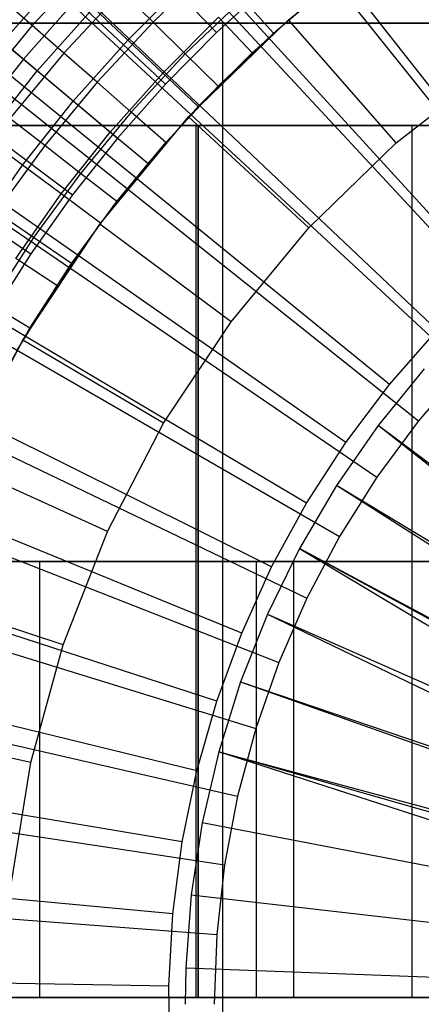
# Model space of a CAD drawing. Extents: x 0.1 to 20.1, y -10 to 10.
# Tile 38 of 127: x 9.063 to 9.432, y 0 to 0.903. Entities that reach past the tile are written whole.
import ezdxf

# ---------------------------------------------------------------- set-up
doc = ezdxf.new("R2010")
doc.units = 0
doc.header["$LTSCALE"] = 2.54
doc.layers.get('0').update_dxf_attribs({"linetype": 'CONTINUOUS'})

# ---------------------------------------------------------------- blocks, each defined once
blk = doc.blocks.new('DROPS_COLOR_E_STL')
at = {"color": 0}
for p, q in [((9.54445, 0.70807, 14.69615), (3.92722, 7.86745, 1.7)), ((9.54445, 0.70807, 14.69615), (3.92722, 7.86745, 1.7)), ((3.92599, 7.74196, 1.7), (9.56482, 0.67109, 14.61615)), ((3.92599, 7.74196, 1.7), (9.56482, 0.67109, 14.61615)), ((9.49367, 0.66511, 14.69615), (3.36304, 7.39009, 1.7)), ((9.49367, 0.66511, 14.69615), (3.36304, 7.39009, 1.7)), ((3.3647, 7.25893, 1.7), (9.51617, 0.62922, 14.61615)), ((3.3647, 7.25893, 1.7), (9.51617, 0.62922, 14.61615)), ((9.44621, 0.61851, 14.69615), (2.83566, 6.87237, 1.7)), ((9.44621, 0.61851, 14.69615), (2.83566, 6.87237, 1.7)), ((2.84107, 6.7353, 1.7), (9.47078, 0.58383, 14.61615)), ((2.84107, 6.7353, 1.7), (9.47078, 0.58383, 14.61615)), ((9.40232, 0.56854, 14.69615), (2.34796, 6.31711, 1.7)), ((9.40232, 0.56854, 14.69615), (2.34796, 6.31711, 1.7)), ((2.35804, 6.17401, 1.7), (9.42891, 0.53518, 14.61615)), ((2.35804, 6.17401, 1.7), (9.42891, 0.53518, 14.61615)), ((9.36223, 0.51546, 14.69615), (1.90259, 5.72735, 1.7)), ((9.36223, 0.51546, 14.69615), (1.90259, 5.72735, 1.7)), ((1.9183, 5.57819, 1.7), (9.39079, 0.48353, 14.61615)), ((1.9183, 5.57819, 1.7), (9.39079, 0.48353, 14.61615)), ((9.32618, 0.45957, 14.69615), (1.502, 5.10631, 1.7)), ((9.32618, 0.45957, 14.69615), (1.502, 5.10631, 1.7)), ((1.52432, 4.95117, 1.7), (9.35664, 0.42918, 14.61615)), ((1.52432, 4.95117, 1.7), (9.35664, 0.42918, 14.61615)), ((9.29435, 0.40116, 14.69615), (1.14837, 4.45738, 1.7)), ((9.29435, 0.40116, 14.69615), (1.14837, 4.45738, 1.7)), ((1.1783, 4.29646, 1.7), (9.32665, 0.37243, 14.61615)), ((1.1783, 4.29646, 1.7), (9.32665, 0.37243, 14.61615)), ((9.26693, 0.34057, 14.69615), (0.84362, 3.78411, 1.7)), ((9.26693, 0.34057, 14.69615), (0.84362, 3.78411, 1.7)), ((0.88217, 3.61773, 1.7), (9.30098, 0.31359, 14.61615)), ((0.88217, 3.61773, 1.7), (9.30098, 0.31359, 14.61615)), ((9.24405, 0.27812, 14.69615), (0.58943, 3.09017, 1.7)), ((9.24405, 0.27812, 14.69615), (0.58943, 3.09017, 1.7)), ((0.63759, 2.91877, 1.7), (9.27978, 0.253, 14.61615)), ((0.63759, 2.91877, 1.7), (9.27978, 0.253, 14.61615)), ((9.22585, 0.21414, 14.69615), (0.38719, 2.37935, 1.7)), ((9.22585, 0.21414, 14.69615), (0.38719, 2.37935, 1.7)), ((0.44593, 2.20348, 1.7), (9.26317, 0.191, 14.61615)), ((0.44593, 2.20348, 1.7), (9.26317, 0.191, 14.61615)), ((9.21242, 0.149, 14.69615), (0.23799, 1.65554, 1.7)), ((9.21242, 0.149, 14.69615), (0.23799, 1.65554, 1.7)), ((0.30826, 1.47587, 1.7), (9.25123, 0.12793, 14.61615)), ((0.30826, 1.47587, 1.7), (9.25123, 0.12793, 14.61615)), ((9.30979, 0.90308, 8.88366), (9.41025, 0.98196, 8.88366)), ((9.30979, 0.90308, 8.88366), (9.41025, 0.98196, 8.88366)), ((9.16581, 0.97259, 8.79935), (9.24379, 0.89141, 8.88366)), ((9.16581, 0.97259, 8.79935), (9.24379, 0.89141, 8.88366)), ((9.12941, 0.95644, 13.25862), (9.07495, 0.89783, 13.25862)), ((9.12941, 0.95644, 13.25862), (9.07495, 0.89783, 13.25862)), ((9.24006, 0.95318, 13.28854), (9.18561, 0.90107, 13.28854)), ((9.24006, 0.95318, 13.28854), (9.18561, 0.90107, 13.28854)), ((9.0478, 0.8829, 13.3091), (9.10091, 0.94259, 13.3091)), ((9.0478, 0.8829, 13.3091), (9.10091, 0.94259, 13.3091)), ((8.98402, 0.93642, 8.70955), (9.06693, 0.86685, 8.79935)), ((8.98402, 0.93642, 8.70955), (9.06693, 0.86685, 8.79935)), ((9.21543, 0.93759, 13.33869), (9.16241, 0.88457, 13.33869)), ((9.21543, 0.93759, 13.33869), (9.16241, 0.88457, 13.33869)), ((9.29287, 0.93608, 8.88366), (9.24379, 0.89141, 8.88366)), ((9.29287, 0.93608, 8.88366), (9.24379, 0.89141, 8.88366)), ((9.29617, 0.89099, 13.29872), (9.34985, 0.93663, 13.29872)), ((9.29617, 0.89099, 13.29872), (9.34985, 0.93663, 13.29872)), ((9.20384, 0.08304, 14.69615), (0.14266, 0.92268, 1.7)), ((9.20384, 0.08304, 14.69615), (0.14266, 0.92268, 1.7)), ((9.07495, 0.89783, 13.25862), (9.04774, 0.92166, 13.23676)), ((9.07495, 0.89783, 13.25862), (9.04774, 0.92166, 13.23676)), ((9.15686, 0.92939, 13.27597), (9.10395, 0.87244, 13.27597)), ((9.15686, 0.92939, 13.27597), (9.10395, 0.87244, 13.27597)), ((9.18561, 0.90107, 13.28854), (9.15686, 0.92939, 13.27597)), ((9.18561, 0.90107, 13.28854), (9.15686, 0.92939, 13.27597)), ((9.26791, 0.92231, 13.29616), (9.21522, 0.87189, 13.29616)), ((9.26791, 0.92231, 13.29616), (9.21522, 0.87189, 13.29616)), ((9.29617, 0.89099, 13.29872), (9.26791, 0.92231, 13.29616)), ((9.29617, 0.89099, 13.29872), (9.26791, 0.92231, 13.29616)), ((9.11495, 0.92105, 8.79935), (9.06693, 0.86685, 8.79935)), ((9.11495, 0.92105, 8.79935), (9.06693, 0.86685, 8.79935)), ((9.07954, 0.85626, 13.32627), (9.13106, 0.91415, 13.32627)), ((9.07954, 0.85626, 13.32627), (9.13106, 0.91415, 13.32627)), ((9.11495, 0.92105, 8.79935), (9.19718, 0.84416, 8.88366)), ((9.11495, 0.92105, 8.79935), (9.19718, 0.84416, 8.88366)), ((9.16241, 0.88457, 13.33869), (9.13106, 0.91415, 13.32627)), ((9.16241, 0.88457, 13.33869), (9.13106, 0.91415, 13.32627)), ((9.32865, 0.91925, 13.34871), (9.27651, 0.87285, 13.34871)), ((9.32865, 0.91925, 13.34871), (9.27651, 0.87285, 13.34871)), ((9.24578, 0.90542, 13.3462), (9.19458, 0.85422, 13.3462)), ((9.24578, 0.90542, 13.3462), (9.19458, 0.85422, 13.3462)), ((9.24578, 0.90542, 13.3462), (9.27651, 0.87285, 13.34871)), ((9.24578, 0.90542, 13.3462), (9.27651, 0.87285, 13.34871)), ((8.97307, 0.9, 18.65433), (9.24974, 0.9, 18.58371)), ((9.24974, 0.9, 26.40089), (8.97307, 0.9, 26.33027)), ((8.97307, 0.9, 18.65433), (9.24974, 0.9, 18.58371)), ((9.24974, 0.9, 26.40089), (8.97307, 0.9, 26.33027)), ((9.07495, 0.89783, 13.25862), (9.02403, 0.83613, 13.25862)), ((9.07495, 0.89783, 13.25862), (9.02403, 0.83613, 13.25862)), ((9.10395, 0.87244, 13.27597), (9.07495, 0.89783, 13.25862)), ((9.10395, 0.87244, 13.27597), (9.07495, 0.89783, 13.25862)), ((9.18561, 0.90107, 13.28854), (9.1343, 0.84585, 13.28854)), ((9.18561, 0.90107, 13.28854), (9.1343, 0.84585, 13.28854)), ((9.21522, 0.87189, 13.29616), (9.18561, 0.90107, 13.28854)), ((9.21522, 0.87189, 13.29616), (9.18561, 0.90107, 13.28854)), ((9.21827, 0.81397, 8.88366), (9.30979, 0.90308, 8.88366)), ((9.21827, 0.81397, 8.88366), (9.30979, 0.90308, 8.88366)), ((9.24974, -0.9, 18.58371), (9.24974, 0.9, 18.58371)), ((9.24974, 0.9, 18.58371), (9.53074, 0.9, 18.53302)), ((9.24974, -0.9, 18.58371), (9.24974, 0.9, 18.58371)), ((9.24974, -0.9, 26.40089), (9.24974, 0.9, 26.40089)), ((9.53074, 0.9, 26.45159), (9.24974, 0.9, 26.40089)), ((9.24974, -0.9, 26.40089), (9.24974, 0.9, 26.40089)), ((9.24974, 0.9, 18.58371), (9.53074, 0.9, 18.53302)), ((9.53074, 0.9, 26.45159), (9.24974, 0.9, 26.40089)), ((9.40856, 0.7902, 9.98366), (9.30979, 0.90308, 8.88366)), ((9.40856, 0.7902, 9.98366), (9.30979, 0.90308, 8.88366)), ((9.24379, 0.89141, 8.88366), (9.19718, 0.84416, 8.88366)), ((9.24379, 0.89141, 8.88366), (9.19718, 0.84416, 8.88366)), ((9.24527, 0.84228, 13.29872), (9.29617, 0.89099, 13.29872)), ((9.24527, 0.84228, 13.29872), (9.29617, 0.89099, 13.29872)), ((9.07954, 0.85626, 13.32627), (9.0478, 0.8829, 13.3091)), ((9.07954, 0.85626, 13.32627), (9.0478, 0.8829, 13.3091)), ((9.11256, 0.82856, 13.33869), (9.16241, 0.88457, 13.33869)), ((9.11256, 0.82856, 13.33869), (9.16241, 0.88457, 13.33869)), ((9.19458, 0.85422, 13.3462), (9.16241, 0.88457, 13.33869)), ((9.19458, 0.85422, 13.3462), (9.16241, 0.88457, 13.33869)), ((9.10395, 0.87244, 13.27597), (9.05446, 0.81248, 13.27597)), ((9.10395, 0.87244, 13.27597), (9.05446, 0.81248, 13.27597)), ((9.1343, 0.84585, 13.28854), (9.10395, 0.87244, 13.27597)), ((9.1343, 0.84585, 13.28854), (9.10395, 0.87244, 13.27597)), ((9.21522, 0.87189, 13.29616), (9.16557, 0.81846, 13.29616)), ((9.21522, 0.87189, 13.29616), (9.16557, 0.81846, 13.29616)), ((9.24527, 0.84228, 13.29872), (9.21522, 0.87189, 13.29616)), ((9.24527, 0.84228, 13.29872), (9.21522, 0.87189, 13.29616)), ((9.27651, 0.87285, 13.34871), (9.22715, 0.82349, 13.34871)), ((9.27651, 0.87285, 13.34871), (9.22715, 0.82349, 13.34871)), ((9.06693, 0.86685, 8.79935), (9.02189, 0.81014, 8.79935)), ((9.06693, 0.86685, 8.79935), (9.02189, 0.81014, 8.79935)), ((9.06693, 0.86685, 8.79935), (9.15317, 0.79449, 8.88366)), ((9.06693, 0.86685, 8.79935), (9.15317, 0.79449, 8.88366)), ((9.40856, 0.7902, 9.98366), (9.49647, 0.85922, 9.98366)), ((9.40856, 0.7902, 9.98366), (9.49647, 0.85922, 9.98366)), ((9.03148, 0.79548, 13.32627), (9.07954, 0.85626, 13.32627)), ((9.03148, 0.79548, 13.32627), (9.07954, 0.85626, 13.32627)), ((9.11256, 0.82856, 13.33869), (9.07954, 0.85626, 13.32627)), ((9.11256, 0.82856, 13.33869), (9.07954, 0.85626, 13.32627)), ((9.14644, 0.80013, 13.3462), (9.19458, 0.85422, 13.3462)), ((9.14644, 0.80013, 13.3462), (9.19458, 0.85422, 13.3462)), ((9.22715, 0.82349, 13.34871), (9.19458, 0.85422, 13.3462)), ((9.22715, 0.82349, 13.34871), (9.19458, 0.85422, 13.3462)), ((9.1343, 0.84585, 13.28854), (9.08632, 0.78772, 13.28854)), ((9.1343, 0.84585, 13.28854), (9.08632, 0.78772, 13.28854)), ((9.16557, 0.81846, 13.29616), (9.1343, 0.84585, 13.28854)), ((9.16557, 0.81846, 13.29616), (9.1343, 0.84585, 13.28854)), ((9.19718, 0.84416, 8.88366), (9.15317, 0.79449, 8.88366)), ((9.19718, 0.84416, 8.88366), (9.15317, 0.79449, 8.88366)), ((9.19731, 0.79066, 13.29872), (9.24527, 0.84228, 13.29872)), ((9.19731, 0.79066, 13.29872), (9.24527, 0.84228, 13.29872)), ((9.06606, 0.76974, 13.33869), (9.11256, 0.82856, 13.33869)), ((9.06606, 0.76974, 13.33869), (9.11256, 0.82856, 13.33869)), ((9.14644, 0.80013, 13.3462), (9.11256, 0.82856, 13.33869)), ((9.14644, 0.80013, 13.3462), (9.11256, 0.82856, 13.33869)), ((9.22715, 0.82349, 13.34871), (9.18075, 0.77135, 13.34871)), ((9.22715, 0.82349, 13.34871), (9.18075, 0.77135, 13.34871)), ((9.16557, 0.81846, 13.29616), (9.11915, 0.76221, 13.29616)), ((9.16557, 0.81846, 13.29616), (9.11915, 0.76221, 13.29616)), ((9.13675, 0.71564, 8.88366), (9.21827, 0.81397, 8.88366)), ((9.13675, 0.71564, 8.88366), (9.21827, 0.81397, 8.88366)), ((9.19731, 0.79066, 13.29872), (9.16557, 0.81846, 13.29616)), ((9.19731, 0.79066, 13.29872), (9.16557, 0.81846, 13.29616)), ((9.32849, 0.71223, 9.98366), (9.21827, 0.81397, 8.88366)), ((9.32849, 0.71223, 9.98366), (9.21827, 0.81397, 8.88366)), ((8.80111, 0.8062, 29.73915), (9.22696, 0.8062, 29.64474)), ((9.22696, 0.8062, 49.49282), (8.80111, 0.8062, 49.39841)), ((8.80111, 0.8062, 29.73915), (9.22696, 0.8062, 29.64474)), ((9.22696, 0.8062, 49.49282), (8.80111, 0.8062, 49.39841)), ((9.02189, 0.81014, 8.79935), (9.11189, 0.74252, 8.88366)), ((9.02189, 0.81014, 8.79935), (9.11189, 0.74252, 8.88366)), ((9.22511, 0.8062, 45.76636), (9.04848, 0.8062, 45.6155)), ((9.04848, 0.8062, 33.52205), (9.22511, 0.8062, 33.3712)), ((9.04848, 0.8062, 33.52205), (9.22511, 0.8062, 33.3712)), ((9.22511, 0.8062, 45.76636), (9.04848, 0.8062, 45.6155)), ((9.08632, 0.78772, 13.28854), (9.05446, 0.81248, 13.27597)), ((9.08632, 0.78772, 13.28854), (9.05446, 0.81248, 13.27597)), ((9.42317, 0.8062, 45.88773), (9.22511, 0.8062, 45.76636)), ((9.22511, 0.8062, 33.3712), (9.42317, 0.8062, 33.24983)), ((9.22511, 0.0062, 33.3712), (9.22511, 0.8062, 33.3712)), ((9.22511, 0.0062, 33.3712), (9.22511, 0.8062, 33.3712)), ((9.22511, 0.8062, 33.3712), (9.42317, 0.8062, 33.24983)), ((9.22511, 0.0062, 45.76636), (9.22511, 0.8062, 45.76636)), ((9.42317, 0.8062, 45.88773), (9.22511, 0.8062, 45.76636)), ((9.22511, 0.0062, 45.76636), (9.22511, 0.8062, 45.76636)), ((9.22696, 0.0062, 29.64474), (9.22696, 0.8062, 29.64474)), ((9.22696, 0.8062, 29.64474), (9.65943, 0.8062, 29.58781)), ((9.22696, 0.0062, 29.64474), (9.22696, 0.8062, 29.64474)), ((9.65943, 0.8062, 49.54975), (9.22696, 0.8062, 49.49282)), ((9.22696, 0.8062, 49.49282), (9.22696, 0.0062, 49.49282)), ((9.22696, 0.8062, 49.49282), (9.22696, 0.0062, 49.49282)), ((9.22696, 0.8062, 29.64474), (9.65943, 0.8062, 29.58781)), ((9.65943, 0.8062, 49.54975), (9.22696, 0.8062, 49.49282)), ((9.63777, 0.8062, 45.97662), (9.42317, 0.8062, 45.88773)), ((9.42317, 0.8062, 33.24983), (9.63777, 0.8062, 33.16094)), ((9.42317, 0.0062, 33.24983), (9.42317, 0.8062, 33.24983)), ((9.42317, 0.0062, 33.24983), (9.42317, 0.8062, 33.24983)), ((9.42317, 0.8062, 33.24983), (9.63777, 0.8062, 33.16094)), ((9.42317, 0.0062, 45.88773), (9.42317, 0.8062, 45.88773)), ((9.63777, 0.8062, 45.97662), (9.42317, 0.8062, 45.88773)), ((9.42317, 0.0062, 45.88773), (9.42317, 0.8062, 45.88773)), ((9.06606, 0.76974, 13.33869), (9.03148, 0.79548, 13.32627)), ((9.06606, 0.76974, 13.33869), (9.03148, 0.79548, 13.32627)), ((9.10153, 0.74333, 13.3462), (9.14644, 0.80013, 13.3462)), ((9.10153, 0.74333, 13.3462), (9.14644, 0.80013, 13.3462)), ((9.18075, 0.77135, 13.34871), (9.14644, 0.80013, 13.3462)), ((9.18075, 0.77135, 13.34871), (9.14644, 0.80013, 13.3462)), ((9.08632, 0.78772, 13.28854), (9.04184, 0.72687, 13.28854)), ((9.08632, 0.78772, 13.28854), (9.04184, 0.72687, 13.28854)), ((9.11915, 0.76221, 13.29616), (9.08632, 0.78772, 13.28854)), ((9.11915, 0.76221, 13.29616), (9.08632, 0.78772, 13.28854)), ((9.15317, 0.79449, 8.88366), (9.11189, 0.74252, 8.88366)), ((9.15317, 0.79449, 8.88366), (9.11189, 0.74252, 8.88366)), ((9.15246, 0.73632, 13.29872), (9.19731, 0.79066, 13.29872)), ((9.15246, 0.73632, 13.29872), (9.19731, 0.79066, 13.29872)), ((9.32849, 0.71223, 9.98366), (9.40856, 0.7902, 9.98366)), ((9.32849, 0.71223, 9.98366), (9.40856, 0.7902, 9.98366)), ((9.02305, 0.70832, 13.33869), (9.06606, 0.76974, 13.33869)), ((9.02305, 0.70832, 13.33869), (9.06606, 0.76974, 13.33869)), ((9.10153, 0.74333, 13.3462), (9.06606, 0.76974, 13.33869)), ((9.10153, 0.74333, 13.3462), (9.06606, 0.76974, 13.33869)), ((9.18075, 0.77135, 13.34871), (9.13745, 0.71659, 13.34871)), ((9.18075, 0.77135, 13.34871), (9.13745, 0.71659, 13.34871)), ((9.11915, 0.76221, 13.29616), (9.07611, 0.70333, 13.29616)), ((9.11915, 0.76221, 13.29616), (9.07611, 0.70333, 13.29616)), ((9.15246, 0.73632, 13.29872), (9.11915, 0.76221, 13.29616)), ((9.15246, 0.73632, 13.29872), (9.11915, 0.76221, 13.29616)), ((8.97996, 0.75111, 8.79935), (9.07346, 0.68841, 8.88366)), ((8.97996, 0.75111, 8.79935), (9.07346, 0.68841, 8.88366)), ((9.06, 0.68402, 13.3462), (9.10153, 0.74333, 13.3462)), ((9.06, 0.68402, 13.3462), (9.10153, 0.74333, 13.3462)), ((9.11189, 0.74252, 8.88366), (9.07346, 0.68841, 8.88366)), ((9.11189, 0.74252, 8.88366), (9.07346, 0.68841, 8.88366)), ((9.13745, 0.71659, 13.34871), (9.10153, 0.74333, 13.3462)), ((9.13745, 0.71659, 13.34871), (9.10153, 0.74333, 13.3462)), ((0.22535, 0.74, 1.7), (9.24405, 0.06414, 14.61615)), ((0.22535, 0.74, 1.7), (9.24405, 0.06414, 14.61615)), ((9.11088, 0.67945, 13.29872), (9.15246, 0.73632, 13.29872)), ((9.11088, 0.67945, 13.29872), (9.15246, 0.73632, 13.29872)), ((9.07611, 0.70333, 13.29616), (9.04184, 0.72687, 13.28854)), ((9.07611, 0.70333, 13.29616), (9.04184, 0.72687, 13.28854)), ((9.06613, 0.6092, 8.88366), (9.13675, 0.71564, 8.88366)), ((9.06613, 0.6092, 8.88366), (9.13675, 0.71564, 8.88366)), ((9.13745, 0.71659, 13.34871), (9.09741, 0.65941, 13.34871)), ((9.13745, 0.71659, 13.34871), (9.09741, 0.65941, 13.34871)), ((9.25715, 0.62619, 9.98366), (9.13675, 0.71564, 8.88366)), ((9.25715, 0.62619, 9.98366), (9.13675, 0.71564, 8.88366)), ((9.25715, 0.62619, 9.98366), (9.32849, 0.71223, 9.98366)), ((9.25715, 0.62619, 9.98366), (9.32849, 0.71223, 9.98366)), ((9.07611, 0.70333, 13.29616), (9.0366, 0.64203, 13.29616)), ((9.07611, 0.70333, 13.29616), (9.0366, 0.64203, 13.29616)), ((9.11088, 0.67945, 13.29872), (9.07611, 0.70333, 13.29616)), ((9.11088, 0.67945, 13.29872), (9.07611, 0.70333, 13.29616)), ((9.07346, 0.68841, 8.88366), (9.03799, 0.63231, 8.88366)), ((9.07346, 0.68841, 8.88366), (9.03799, 0.63231, 8.88366)), ((9.09741, 0.65941, 13.34871), (9.06, 0.68402, 13.3462)), ((9.09741, 0.65941, 13.34871), (9.06, 0.68402, 13.3462)), ((9.07271, 0.62023, 13.29872), (9.11088, 0.67945, 13.29872)), ((9.07271, 0.62023, 13.29872), (9.11088, 0.67945, 13.29872)), ((9.09741, 0.65941, 13.34871), (9.06077, 0.6, 13.34871)), ((9.09741, 0.65941, 13.34871), (9.06077, 0.6, 13.34871)), ((9.07271, 0.62023, 13.29872), (9.0366, 0.64203, 13.29616)), ((9.07271, 0.62023, 13.29872), (9.0366, 0.64203, 13.29616)), ((9.19537, 0.53305, 9.98366), (9.25715, 0.62619, 9.98366)), ((9.19537, 0.53305, 9.98366), (9.25715, 0.62619, 9.98366)), ((9.03808, 0.55887, 13.29872), (9.07271, 0.62023, 13.29872)), ((9.03808, 0.55887, 13.29872), (9.07271, 0.62023, 13.29872)), ((9.40232, 0.56854, 14.69615), (9.44621, 0.61851, 14.69615)), ((9.40232, 0.56854, 14.69615), (9.44621, 0.61851, 14.69615)), ((9.00724, 0.49585, 8.88366), (9.06613, 0.6092, 8.88366)), ((9.00724, 0.49585, 8.88366), (9.06613, 0.6092, 8.88366)), ((9.19537, 0.53305, 9.98366), (9.06613, 0.6092, 8.88366)), ((9.19537, 0.53305, 9.98366), (9.06613, 0.6092, 8.88366)), ((9.43416, 0.583, 14.69615), (9.39198, 0.53097, 14.69615)), ((9.43416, 0.583, 14.69615), (9.39198, 0.53097, 14.69615)), ((9.47078, 0.58383, 14.61615), (9.42891, 0.53518, 14.61615)), ((9.47078, 0.58383, 14.61615), (9.42891, 0.53518, 14.61615)), ((9.36223, 0.51546, 14.69615), (9.40232, 0.56854, 14.69615)), ((9.36223, 0.51546, 14.69615), (9.40232, 0.56854, 14.69615)), ((9.14383, 0.43387, 9.98366), (9.19537, 0.53305, 9.98366)), ((9.14383, 0.43387, 9.98366), (9.19537, 0.53305, 9.98366)), ((9.42891, 0.53518, 14.61615), (9.39079, 0.48353, 14.61615)), ((9.42891, 0.53518, 14.61615), (9.39079, 0.48353, 14.61615)), ((9.39198, 0.53097, 14.69615), (9.35385, 0.4759, 14.69615)), ((9.39198, 0.53097, 14.69615), (9.35385, 0.4759, 14.69615)), ((9.82328, 0.20752, 15.46608), (9.39198, 0.53097, 14.69615)), ((9.81534, 0.19649, 15.46608), (9.39198, 0.53097, 14.69615)), ((9.81534, 0.19649, 15.46608), (9.39198, 0.53097, 14.69615)), ((9.82328, 0.20752, 15.46608), (9.39198, 0.53097, 14.69615)), ((9.32618, 0.45957, 14.69615), (9.36223, 0.51546, 14.69615)), ((9.32618, 0.45957, 14.69615), (9.36223, 0.51546, 14.69615)), ((9.14383, 0.43387, 9.98366), (9.00724, 0.49585, 8.88366)), ((9.14383, 0.43387, 9.98366), (9.00724, 0.49585, 8.88366)), ((9.39079, 0.48353, 14.61615), (9.35664, 0.42918, 14.61615)), ((9.39079, 0.48353, 14.61615), (9.35664, 0.42918, 14.61615)), ((9.35385, 0.4759, 14.69615), (9.31999, 0.41811, 14.69615)), ((9.35385, 0.4759, 14.69615), (9.31999, 0.41811, 14.69615)), ((9.80838, 0.186, 15.46608), (9.35385, 0.4759, 14.69615)), ((9.80838, 0.186, 15.46608), (9.35385, 0.4759, 14.69615)), ((9.81534, 0.19649, 15.46608), (9.35385, 0.4759, 14.69615)), ((9.81534, 0.19649, 15.46608), (9.35385, 0.4759, 14.69615)), ((9.29435, 0.40116, 14.69615), (9.32618, 0.45957, 14.69615)), ((9.29435, 0.40116, 14.69615), (9.32618, 0.45957, 14.69615)), ((9.10313, 0.32978, 9.98366), (9.14383, 0.43387, 9.98366)), ((9.10313, 0.32978, 9.98366), (9.14383, 0.43387, 9.98366)), ((9.35664, 0.42918, 14.61615), (9.32665, 0.37243, 14.61615)), ((9.35664, 0.42918, 14.61615), (9.32665, 0.37243, 14.61615)), ((9.31999, 0.41811, 14.69615), (9.29061, 0.35792, 14.69615)), ((9.31999, 0.41811, 14.69615), (9.29061, 0.35792, 14.69615)), ((9.79515, 0.16341, 15.46608), (9.31999, 0.41811, 14.69615)), ((9.31999, 0.41811, 14.69615), (9.79373, 0.16074, 15.46608)), ((9.79515, 0.16341, 15.46608), (9.31999, 0.41811, 14.69615)), ((9.31999, 0.41811, 14.69615), (9.79373, 0.16074, 15.46608)), ((9.31999, 0.41811, 14.69615), (9.78366, 0.13989, 15.46608)), ((9.31999, 0.41811, 14.69615), (9.78366, 0.13989, 15.46608)), ((8.85649, 0.4062, 32.0201), (9.08191, 0.4062, 31.82596)), ((9.08191, 0.4062, 47.3116), (8.85649, 0.4062, 47.11746)), ((8.85649, 0.4062, 32.0201), (9.08191, 0.4062, 31.82596)), ((9.08191, 0.4062, 47.3116), (8.85649, 0.4062, 47.11746)), ((9.31455, 0.4062, 32.756), (9.04142, 0.4062, 33.03915)), ((9.04142, 0.4062, 46.09841), (9.31455, 0.4062, 46.38156)), ((9.04142, 0.4062, 46.09841), (9.31455, 0.4062, 46.38156)), ((9.31455, 0.4062, 32.756), (9.04142, 0.4062, 33.03915)), ((9.08191, 0.4062, 31.82596), (9.28035, 0.4062, 31.60432)), ((9.28035, 0.4062, 47.53324), (9.08191, 0.4062, 47.3116)), ((9.08191, 0.0062, 31.82596), (9.08191, 0.4062, 31.82596)), ((9.08191, 0.4062, 31.82596), (9.28035, 0.4062, 31.60432)), ((9.08191, 0.0062, 31.82596), (9.08191, 0.4062, 31.82596)), ((9.08191, 0.0062, 47.3116), (9.08191, 0.4062, 47.3116)), ((9.28035, 0.4062, 47.53324), (9.08191, 0.4062, 47.3116)), ((9.08191, 0.0062, 47.3116), (9.08191, 0.4062, 47.3116)), ((9.26693, 0.34057, 14.69615), (9.29435, 0.40116, 14.69615)), ((9.26693, 0.34057, 14.69615), (9.29435, 0.40116, 14.69615)), ((9.28035, 0.4062, 31.60432), (9.4485, 0.4062, 31.35889)), ((9.4485, 0.4062, 47.77867), (9.28035, 0.4062, 47.53324)), ((9.28035, 0.0062, 31.60432), (9.28035, 0.4062, 31.60432)), ((9.28035, 0.4062, 31.60432), (9.4485, 0.4062, 31.35889)), ((9.28035, 0.0062, 31.60432), (9.28035, 0.4062, 31.60432)), ((9.28035, 0.0062, 47.53324), (9.28035, 0.4062, 47.53324)), ((9.4485, 0.4062, 47.77867), (9.28035, 0.4062, 47.53324)), ((9.28035, 0.0062, 47.53324), (9.28035, 0.4062, 47.53324)), ((9.61442, 0.4062, 32.50135), (9.31455, 0.4062, 32.756)), ((9.31455, 0.4062, 46.38156), (9.61442, 0.4062, 46.63621)), ((9.31455, 0.0062, 46.38156), (9.31455, 0.4062, 46.38156)), ((9.31455, 0.4062, 46.38156), (9.61442, 0.4062, 46.63621)), ((9.31455, 0.0062, 46.38156), (9.31455, 0.4062, 46.38156)), ((9.31455, 0.0062, 32.756), (9.31455, 0.4062, 32.756)), ((9.61442, 0.4062, 32.50135), (9.31455, 0.4062, 32.756)), ((9.31455, 0.0062, 32.756), (9.31455, 0.4062, 32.756)), ((9.10313, 0.32978, 9.98366), (8.96072, 0.37689, 8.88366)), ((9.10313, 0.32978, 9.98366), (8.96072, 0.37689, 8.88366)), ((9.32665, 0.37243, 14.61615), (9.30098, 0.31359, 14.61615)), ((9.32665, 0.37243, 14.61615), (9.30098, 0.31359, 14.61615)), ((9.29061, 0.35792, 14.69615), (9.26586, 0.29568, 14.69615)), ((9.29061, 0.35792, 14.69615), (9.26586, 0.29568, 14.69615)), ((9.29061, 0.35792, 14.69615), (9.78366, 0.13989, 15.46608)), ((9.29061, 0.35792, 14.69615), (9.78366, 0.13989, 15.46608)), ((9.29061, 0.35792, 14.69615), (9.77659, 0.12265, 15.46608)), ((9.29061, 0.35792, 14.69615), (9.77659, 0.12265, 15.46608)), ((9.24405, 0.27812, 14.69615), (9.26693, 0.34057, 14.69615)), ((9.24405, 0.27812, 14.69615), (9.26693, 0.34057, 14.69615)), ((9.07373, 0.22195, 9.98366), (9.10313, 0.32978, 9.98366)), ((9.07373, 0.22195, 9.98366), (9.10313, 0.32978, 9.98366)), ((9.30098, 0.31359, 14.61615), (9.27978, 0.253, 14.61615)), ((9.30098, 0.31359, 14.61615), (9.27978, 0.253, 14.61615)), ((9.26586, 0.29568, 14.69615), (9.24588, 0.23175, 14.69615)), ((9.26586, 0.29568, 14.69615), (9.24588, 0.23175, 14.69615)), ((9.26586, 0.29568, 14.69615), (9.77659, 0.12265, 15.46608)), ((9.26586, 0.29568, 14.69615), (9.77659, 0.12265, 15.46608)), ((9.26586, 0.29568, 14.69615), (9.77399, 0.11556, 15.46608)), ((9.26586, 0.29568, 14.69615), (9.77399, 0.11556, 15.46608)), ((9.22585, 0.21414, 14.69615), (9.24405, 0.27812, 14.69615)), ((9.22585, 0.21414, 14.69615), (9.24405, 0.27812, 14.69615)), ((9.07373, 0.22195, 9.98366), (8.92712, 0.25366, 8.88366)), ((9.07373, 0.22195, 9.98366), (8.92712, 0.25366, 8.88366)), ((9.27978, 0.253, 14.61615), (9.26317, 0.191, 14.61615)), ((9.27978, 0.253, 14.61615), (9.26317, 0.191, 14.61615)), ((9.24588, 0.23175, 14.69615), (9.2308, 0.16649, 14.69615)), ((9.24588, 0.23175, 14.69615), (9.2308, 0.16649, 14.69615)), ((9.24588, 0.23175, 14.69615), (9.76618, 0.09058, 15.46608)), ((9.76029, 0.06507, 15.46608), (9.24588, 0.23175, 14.69615)), ((9.76029, 0.06507, 15.46608), (9.24588, 0.23175, 14.69615)), ((9.76416, 0.08278, 15.46608), (9.24588, 0.23175, 14.69615)), ((9.76416, 0.08278, 15.46608), (9.24588, 0.23175, 14.69615)), ((9.24588, 0.23175, 14.69615), (9.76618, 0.09058, 15.46608)), ((9.05595, 0.11161, 9.98366), (9.07373, 0.22195, 9.98366)), ((9.05595, 0.11161, 9.98366), (9.07373, 0.22195, 9.98366)), ((9.21242, 0.149, 14.69615), (9.22585, 0.21414, 14.69615)), ((9.21242, 0.149, 14.69615), (9.22585, 0.21414, 14.69615)), ((9.26317, 0.191, 14.61615), (9.25123, 0.12793, 14.61615)), ((9.26317, 0.191, 14.61615), (9.25123, 0.12793, 14.61615)), ((9.20015, 0.01663, 14.69615), (0.10171, 0.18479, 1.7)), ((9.20015, 0.01663, 14.69615), (0.10171, 0.18479, 1.7)), ((9.2308, 0.16649, 14.69615), (9.2207, 0.10028, 14.69615)), ((9.2308, 0.16649, 14.69615), (9.2207, 0.10028, 14.69615)), ((9.76029, 0.06507, 15.46608), (9.2308, 0.16649, 14.69615)), ((9.76029, 0.06507, 15.46608), (9.2308, 0.16649, 14.69615)), ((9.20384, 0.08304, 14.69615), (9.21242, 0.149, 14.69615)), ((9.20384, 0.08304, 14.69615), (9.21242, 0.149, 14.69615)), ((9.25123, 0.12793, 14.61615), (9.24405, 0.06414, 14.61615)), ((9.25123, 0.12793, 14.61615), (9.24405, 0.06414, 14.61615)), ((9.2207, 0.10028, 14.69615), (9.21563, 0.03349, 14.69615)), ((9.2207, 0.10028, 14.69615), (9.21563, 0.03349, 14.69615)), ((9.2207, 0.10028, 14.69615), (9.75634, 0.03919, 15.46608)), ((9.2207, 0.10028, 14.69615), (9.75634, 0.03919, 15.46608)), ((9.20015, 0.01663, 14.69615), (9.20384, 0.08304, 14.69615)), ((9.20015, 0.01663, 14.69615), (9.20384, 0.08304, 14.69615)), ((9.24405, 0.06414, 14.61615), (9.24165, 0, 14.61615)), ((9.24405, 0.06414, 14.61615), (9.24165, 0, 14.61615)), ((9.21563, 0.03349, 14.69615), (9.215, 0, 14.69615)), ((9.21563, 0.03349, 14.69615), (9.215, 0, 14.69615)), ((9.21563, 0.03349, 14.69615), (9.75436, 0.01309, 15.46608)), ((9.21563, 0.03349, 14.69615), (9.75436, 0.01309, 15.46608)), ((9.20138, -0.04987, 14.69615), (9.20015, 0.01663, 14.69615)), ((9.20138, -0.04987, 14.69615), (9.20015, 0.01663, 14.69615)), ((9.22696, 0.0062, 49.49282), (8.80111, 0.0062, 49.39841)), ((8.80111, 0.0062, 29.73915), (9.22696, 0.0062, 29.64474)), ((8.80111, 0.0062, 29.73915), (9.22696, 0.0062, 29.64474)), ((9.22696, 0.0062, 49.49282), (8.80111, 0.0062, 49.39841)), ((9.08191, 0.0062, 31.82596), (8.85649, 0.0062, 32.0201)), ((8.85649, 0.0062, 47.11746), (9.08191, 0.0062, 47.3116)), ((9.08191, 0.0062, 31.82596), (8.85649, 0.0062, 32.0201)), ((8.85649, 0.0062, 47.11746), (9.08191, 0.0062, 47.3116)), ((9.04142, 0.0062, 33.03915), (9.31455, 0.0062, 32.756)), ((9.31455, 0.0062, 46.38156), (9.04142, 0.0062, 46.09841)), ((9.31455, 0.0062, 46.38156), (9.04142, 0.0062, 46.09841)), ((9.04142, 0.0062, 33.03915), (9.31455, 0.0062, 32.756)), ((9.04848, 0.0062, 45.6155), (9.22511, 0.0062, 45.76636)), ((9.22511, 0.0062, 33.3712), (9.04848, 0.0062, 33.52205)), ((9.22511, 0.0062, 33.3712), (9.04848, 0.0062, 33.52205)), ((9.04848, 0.0062, 45.6155), (9.22511, 0.0062, 45.76636)), ((9.28035, 0.0062, 31.60432), (9.08191, 0.0062, 31.82596)), ((9.08191, 0.0062, 47.3116), (9.28035, 0.0062, 47.53324)), ((9.28035, 0.0062, 31.60432), (9.08191, 0.0062, 31.82596)), ((9.08191, 0.0062, 47.3116), (9.28035, 0.0062, 47.53324)), ((9.22511, 0.0062, 45.76636), (9.42317, 0.0062, 45.88773)), ((9.42317, 0.0062, 33.24983), (9.22511, 0.0062, 33.3712)), ((9.42317, 0.0062, 33.24983), (9.22511, 0.0062, 33.3712)), ((9.22511, 0.0062, 45.76636), (9.42317, 0.0062, 45.88773)), ((9.65943, 0.0062, 49.54975), (9.22696, 0.0062, 49.49282)), ((9.22696, 0.0062, 29.64474), (9.65943, 0.0062, 29.58781)), ((9.22696, 0.0062, 29.64474), (9.65943, 0.0062, 29.58781)), ((9.65943, 0.0062, 49.54975), (9.22696, 0.0062, 49.49282)), ((9.28035, 0.0062, 47.53324), (9.4485, 0.0062, 47.77867)), ((9.4485, 0.0062, 31.35889), (9.28035, 0.0062, 31.60432)), ((9.4485, 0.0062, 31.35889), (9.28035, 0.0062, 31.60432)), ((9.28035, 0.0062, 47.53324), (9.4485, 0.0062, 47.77867)), ((9.31455, 0.0062, 32.756), (9.61442, 0.0062, 32.50135)), ((9.61442, 0.0062, 46.63621), (9.31455, 0.0062, 46.38156)), ((9.61442, 0.0062, 46.63621), (9.31455, 0.0062, 46.38156)), ((9.31455, 0.0062, 32.756), (9.61442, 0.0062, 32.50135)), ((9.42317, 0.0062, 45.88773), (9.63777, 0.0062, 45.97662)), ((9.63777, 0.0062, 33.16094), (9.42317, 0.0062, 33.24983)), ((9.63777, 0.0062, 33.16094), (9.42317, 0.0062, 33.24983)), ((9.42317, 0.0062, 45.88773), (9.63777, 0.0062, 45.97662))]:
    blk.add_line(p, q, dxfattribs=at)

msp = doc.modelspace()

# ---------------------------------------------------------------- block references
at = {"color": 0}
msp.add_blockref('DROPS_COLOR_E_STL', (0, 0), dxfattribs=at)

doc.saveas('drawing.dxf')
